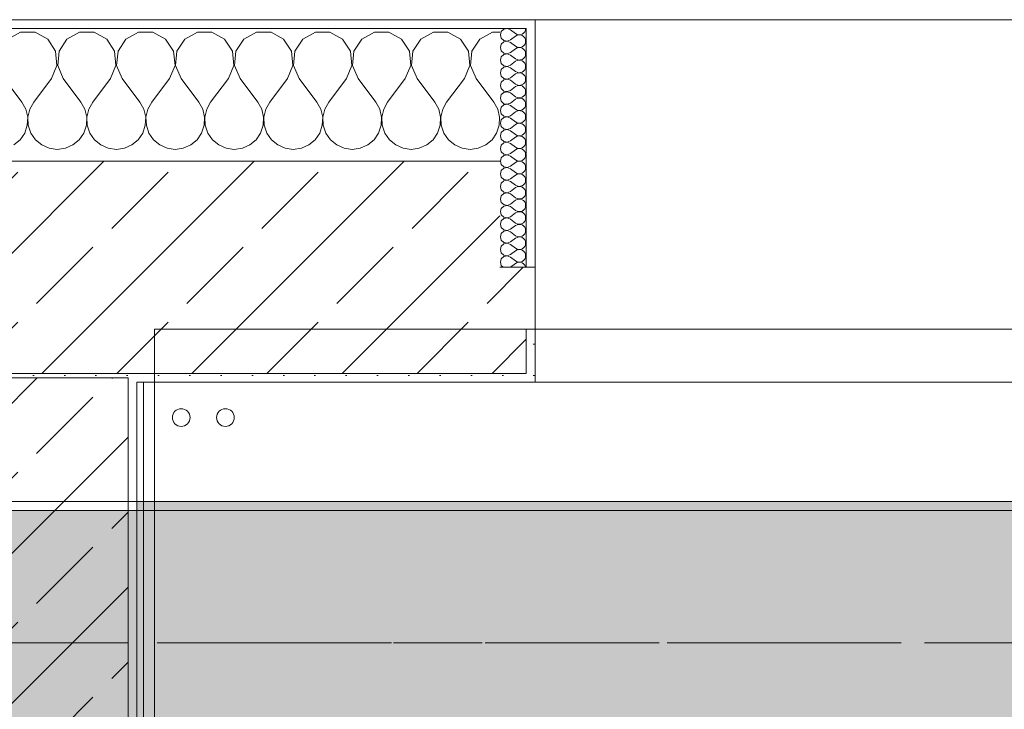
# Model space of a CAD drawing. Header units: metres. Extents: x -3.6 to 84.5, y -11 to 16.8.
# Tile 139 of 256: x 14.957 to 16.07, y 13.075 to 13.855. Entities that reach past the tile are written whole.
import ezdxf

# ---------------------------------------------------------------- set-up
doc = ezdxf.new("R2010")
doc.units = ezdxf.units.M
doc.header["$MEASUREMENT"] = 0
doc.linetypes.add('Achse', pattern=[0.2, 0.1, -0.05, 0, -0.05])
doc.linetypes.add('Strichlinie doppelt', pattern=[0.546806, 0.264583, -0.105833, 0.070556, -0.105833])
for name, color, linetype in [('451 - Universal.Achsen Raster', 7, 'Continuous'), ('604 - Struktur.Wand Aussen', 7, 'Continuous'), ('607 - Struktur.Stütze', 7, 'Continuous'), ('608 - Struktur.Träger', 7, 'Continuous'), ('801 - HKLSE.Heizung_ Klima_ Lüftung', 7, 'Continuous'), ('Neubau_606 - Struktur.Wand Innen Ausbau', 7, 'Continuous'), ('Neubau_653 - Abdeckung.TB Verkofferung', 7, 'Continuous')]:
    doc.layers.add(name, color=color, linetype=linetype)
pattern_1 = [(45, (0, 0), (-0.0848528, 0.0848528), []), (45, (-0.04243, 0.04243), (-0.0848528, 0.0848528), [0.09, -0.03])]
pattern_2 = [(45, (0, 0), (-0.01767767, 0.01767767), [0, -0.025])]
pattern_3 = [(0, (0, 0), (0, 0.08660254), [0, -0.05]), (0, (0.025, 0.0433), (0, 0.08660254), [0, -0.05])]

# ---------------------------------------------------------------- blocks, each defined once
blk = doc.blocks.new('*X20')
at = {"layer": '604 - Struktur.Wand Aussen', "color": 7, "linetype": 'Continuous', "lineweight": 5}
for p, q in [((14.9585, 13.8407), (14.9442, 13.833)), ((14.9748, 13.8407), (14.9585, 13.8407)), ((14.9891, 13.833), (14.9748, 13.8407)), ((14.9981, 13.8195), (14.9891, 13.833)), ((15.0109, 13.833), (15.0019, 13.8195)), ((15.0252, 13.8407), (15.0109, 13.833)), ((15.0415, 13.8407), (15.0252, 13.8407)), ((15.0558, 13.833), (15.0415, 13.8407)), ((15.0648, 13.8195), (15.0558, 13.833)), ((15.0776, 13.833), (15.0686, 13.8195)), ((15.0919, 13.8407), (15.0776, 13.833)), ((15.1081, 13.8407), (15.0919, 13.8407)), ((15.1224, 13.833), (15.1081, 13.8407)), ((15.1314, 13.8195), (15.1224, 13.833)), ((15.1442, 13.833), (15.1352, 13.8195)), ((15.1585, 13.8407), (15.1442, 13.833)), ((15.1748, 13.8407), (15.1585, 13.8407)), ((15.1891, 13.833), (15.1748, 13.8407)), ((15.1981, 13.8195), (15.1891, 13.833)), ((15.2109, 13.833), (15.2019, 13.8195)), ((15.2252, 13.8407), (15.2109, 13.833)), ((15.2415, 13.8407), (15.2252, 13.8407)), ((15.2558, 13.833), (15.2415, 13.8407)), ((15.2648, 13.8195), (15.2558, 13.833)), ((15.2776, 13.833), (15.2686, 13.8195)), ((15.2919, 13.8407), (15.2776, 13.833)), ((15.3081, 13.8407), (15.2919, 13.8407)), ((15.3224, 13.833), (15.3081, 13.8407)), ((15.3314, 13.8195), (15.3224, 13.833)), ((15.3442, 13.833), (15.3352, 13.8195)), ((15.3585, 13.8407), (15.3442, 13.833)), ((15.3748, 13.8407), (15.3585, 13.8407)), ((15.3891, 13.833), (15.3748, 13.8407)), ((15.3981, 13.8195), (15.3891, 13.833)), ((15.4109, 13.833), (15.4019, 13.8195)), ((15.4252, 13.8407), (15.4109, 13.833)), ((15.4415, 13.8407), (15.4252, 13.8407)), ((15.4558, 13.833), (15.4415, 13.8407)), ((15.4648, 13.8195), (15.4558, 13.833)), ((15.4776, 13.833), (15.4686, 13.8195)), ((15.4919, 13.8407), (15.4776, 13.833)), ((15.5, 13.8407), (15.4919, 13.8407)), ((14.9996, 13.8033), (14.9981, 13.8195)), ((15.0019, 13.8195), (15.0004, 13.8033)), ((15.0663, 13.8033), (15.0648, 13.8195)), ((15.0686, 13.8195), (15.067, 13.8033)), ((15.133, 13.8033), (15.1314, 13.8195)), ((15.1352, 13.8195), (15.1337, 13.8033)), ((15.1996, 13.8033), (15.1981, 13.8195)), ((15.2019, 13.8195), (15.2004, 13.8033)), ((15.2663, 13.8033), (15.2648, 13.8195)), ((15.2686, 13.8195), (15.267, 13.8033)), ((15.333, 13.8033), (15.3314, 13.8195)), ((15.3352, 13.8195), (15.3337, 13.8033)), ((15.3996, 13.8033), (15.3981, 13.8195)), ((15.4019, 13.8195), (15.4004, 13.8033)), ((15.4663, 13.8033), (15.4648, 13.8195)), ((15.4686, 13.8195), (15.467, 13.8033)), ((14.9933, 13.7883), (14.9996, 13.8033)), ((15.0004, 13.8033), (15.0067, 13.7883)), ((15.06, 13.7883), (15.0663, 13.8033)), ((15.067, 13.8033), (15.0733, 13.7883)), ((15.1267, 13.7883), (15.133, 13.8033)), ((15.1337, 13.8033), (15.14, 13.7883)), ((15.1933, 13.7883), (15.1996, 13.8033)), ((15.2004, 13.8033), (15.2067, 13.7883)), ((15.26, 13.7883), (15.2663, 13.8033)), ((15.267, 13.8033), (15.2733, 13.7883)), ((15.3267, 13.7883), (15.333, 13.8033)), ((15.3337, 13.8033), (15.34, 13.7883)), ((15.3933, 13.7883), (15.3996, 13.8033)), ((15.4004, 13.8033), (15.4067, 13.7883)), ((15.46, 13.7883), (15.4663, 13.8033)), ((15.467, 13.8033), (15.4733, 13.7883)), ((14.94, 13.7883), (14.96, 13.7617)), ((14.9933, 13.7883), (14.9733, 13.7617)), ((15.0067, 13.7883), (15.0267, 13.7617)), ((15.06, 13.7883), (15.04, 13.7617)), ((15.0733, 13.7883), (15.0933, 13.7617)), ((15.1267, 13.7883), (15.1067, 13.7617)), ((15.14, 13.7883), (15.16, 13.7617)), ((15.1933, 13.7883), (15.1733, 13.7617)), ((15.2067, 13.7883), (15.2267, 13.7617)), ((15.26, 13.7883), (15.24, 13.7617)), ((15.2733, 13.7883), (15.2933, 13.7617)), ((15.3267, 13.7883), (15.3067, 13.7617)), ((15.34, 13.7883), (15.36, 13.7617)), ((15.3933, 13.7883), (15.3733, 13.7617)), ((15.4067, 13.7883), (15.4267, 13.7617)), ((15.46, 13.7883), (15.44, 13.7617)), ((15.4733, 13.7883), (15.4933, 13.7617)), ((14.9645, 13.7536), (14.96, 13.7617)), ((14.9733, 13.7617), (14.9689, 13.7536)), ((15.0311, 13.7536), (15.0267, 13.7617)), ((15.04, 13.7617), (15.0355, 13.7536)), ((15.0978, 13.7536), (15.0933, 13.7617)), ((15.1067, 13.7617), (15.1022, 13.7536)), ((15.1645, 13.7536), (15.16, 13.7617)), ((15.1733, 13.7617), (15.1689, 13.7536)), ((15.2311, 13.7536), (15.2267, 13.7617)), ((15.24, 13.7617), (15.2355, 13.7536)), ((15.2978, 13.7536), (15.2933, 13.7617)), ((15.3067, 13.7617), (15.3022, 13.7536)), ((15.3645, 13.7536), (15.36, 13.7617)), ((15.3733, 13.7617), (15.3689, 13.7536)), ((15.4311, 13.7536), (15.4267, 13.7617)), ((15.44, 13.7617), (15.4355, 13.7536)), ((15.4978, 13.7536), (15.4933, 13.7617)), ((14.9665, 13.7447), (14.9645, 13.7536)), ((14.9661, 13.7355), (14.9665, 13.7447)), ((14.9689, 13.7536), (14.9668, 13.7447)), ((14.9668, 13.7447), (14.9672, 13.7355)), ((15.0332, 13.7447), (15.0311, 13.7536)), ((15.0328, 13.7355), (15.0332, 13.7447)), ((15.0355, 13.7536), (15.0335, 13.7447)), ((15.0335, 13.7447), (15.0339, 13.7355)), ((15.0999, 13.7447), (15.0978, 13.7536)), ((15.0994, 13.7355), (15.0999, 13.7447)), ((15.1022, 13.7536), (15.1001, 13.7447)), ((15.1001, 13.7447), (15.1006, 13.7355)), ((15.1665, 13.7447), (15.1645, 13.7536)), ((15.1661, 13.7355), (15.1665, 13.7447)), ((15.1689, 13.7536), (15.1668, 13.7447)), ((15.1668, 13.7447), (15.1672, 13.7355)), ((15.2332, 13.7447), (15.2311, 13.7536)), ((15.2328, 13.7355), (15.2332, 13.7447)), ((15.2355, 13.7536), (15.2335, 13.7447)), ((15.2335, 13.7447), (15.2339, 13.7355)), ((15.2999, 13.7447), (15.2978, 13.7536)), ((15.2994, 13.7355), (15.2999, 13.7447)), ((15.3022, 13.7536), (15.3001, 13.7447)), ((15.3001, 13.7447), (15.3006, 13.7355)), ((15.3665, 13.7447), (15.3645, 13.7536)), ((15.3661, 13.7355), (15.3665, 13.7447)), ((15.3689, 13.7536), (15.3668, 13.7447)), ((15.3668, 13.7447), (15.3672, 13.7355)), ((15.4332, 13.7447), (15.4311, 13.7536)), ((15.4328, 13.7355), (15.4332, 13.7447)), ((15.4355, 13.7536), (15.4335, 13.7447)), ((15.4335, 13.7447), (15.4339, 13.7355)), ((15.4999, 13.7447), (15.4978, 13.7536)), ((15.4994, 13.7355), (15.4999, 13.7447)), ((14.9631, 13.7268), (14.9661, 13.7355)), ((14.9672, 13.7355), (14.9702, 13.7268)), ((15.0298, 13.7268), (15.0328, 13.7355)), ((15.0339, 13.7355), (15.0369, 13.7268)), ((15.0965, 13.7268), (15.0994, 13.7355)), ((15.1006, 13.7355), (15.1035, 13.7268)), ((15.1631, 13.7268), (15.1661, 13.7355)), ((15.1672, 13.7355), (15.1702, 13.7268)), ((15.2298, 13.7268), (15.2328, 13.7355)), ((15.2339, 13.7355), (15.2369, 13.7268)), ((15.2965, 13.7268), (15.2994, 13.7355)), ((15.3006, 13.7355), (15.3035, 13.7268)), ((15.3631, 13.7268), (15.3661, 13.7355)), ((15.3672, 13.7355), (15.3702, 13.7268)), ((15.4298, 13.7268), (15.4328, 13.7355)), ((15.4339, 13.7355), (15.4369, 13.7268)), ((15.4965, 13.7268), (15.4994, 13.7355)), ((14.9579, 13.7192), (14.9631, 13.7268)), ((14.9702, 13.7268), (14.9754, 13.7192)), ((15.0246, 13.7192), (15.0298, 13.7268)), ((15.0369, 13.7268), (15.0421, 13.7192)), ((15.0913, 13.7192), (15.0965, 13.7268)), ((15.1035, 13.7268), (15.1087, 13.7192)), ((15.1579, 13.7192), (15.1631, 13.7268)), ((15.1702, 13.7268), (15.1754, 13.7192)), ((15.2246, 13.7192), (15.2298, 13.7268)), ((15.2369, 13.7268), (15.2421, 13.7192)), ((15.2913, 13.7192), (15.2965, 13.7268)), ((15.3035, 13.7268), (15.3087, 13.7192)), ((15.3579, 13.7192), (15.3631, 13.7268)), ((15.3702, 13.7268), (15.3754, 13.7192)), ((15.4246, 13.7192), (15.4298, 13.7268)), ((15.4369, 13.7268), (15.4421, 13.7192)), ((15.4913, 13.7192), (15.4965, 13.7268)), ((14.9509, 13.7133), (14.9579, 13.7192)), ((14.9754, 13.7192), (14.9825, 13.7133)), ((14.9825, 13.7133), (14.9909, 13.7096)), ((14.9909, 13.7096), (15, 13.7083)), ((15, 13.7083), (15.0091, 13.7096)), ((15.0091, 13.7096), (15.0175, 13.7133)), ((15.0175, 13.7133), (15.0246, 13.7192)), ((15.0421, 13.7192), (15.0491, 13.7133)), ((15.0491, 13.7133), (15.0576, 13.7096)), ((15.0576, 13.7096), (15.0667, 13.7083)), ((15.0667, 13.7083), (15.0758, 13.7096)), ((15.0758, 13.7096), (15.0842, 13.7133)), ((15.0842, 13.7133), (15.0913, 13.7192)), ((15.1087, 13.7192), (15.1158, 13.7133)), ((15.1158, 13.7133), (15.1242, 13.7096)), ((15.1242, 13.7096), (15.1333, 13.7083)), ((15.1333, 13.7083), (15.1424, 13.7096)), ((15.1424, 13.7096), (15.1509, 13.7133)), ((15.1509, 13.7133), (15.1579, 13.7192)), ((15.1754, 13.7192), (15.1825, 13.7133)), ((15.1825, 13.7133), (15.1909, 13.7096)), ((15.1909, 13.7096), (15.2, 13.7083)), ((15.2, 13.7083), (15.2091, 13.7096)), ((15.2091, 13.7096), (15.2175, 13.7133)), ((15.2175, 13.7133), (15.2246, 13.7192)), ((15.2421, 13.7192), (15.2491, 13.7133)), ((15.2491, 13.7133), (15.2576, 13.7096)), ((15.2576, 13.7096), (15.2667, 13.7083)), ((15.2667, 13.7083), (15.2758, 13.7096)), ((15.2758, 13.7096), (15.2842, 13.7133)), ((15.2842, 13.7133), (15.2913, 13.7192)), ((15.3087, 13.7192), (15.3158, 13.7133)), ((15.3158, 13.7133), (15.3242, 13.7096)), ((15.3242, 13.7096), (15.3333, 13.7083)), ((15.3333, 13.7083), (15.3424, 13.7096)), ((15.3424, 13.7096), (15.3509, 13.7133)), ((15.3509, 13.7133), (15.3579, 13.7192)), ((15.3754, 13.7192), (15.3825, 13.7133)), ((15.3825, 13.7133), (15.3909, 13.7096)), ((15.3909, 13.7096), (15.4, 13.7083)), ((15.4, 13.7083), (15.4091, 13.7096)), ((15.4091, 13.7096), (15.4175, 13.7133)), ((15.4175, 13.7133), (15.4246, 13.7192)), ((15.4421, 13.7192), (15.4491, 13.7133)), ((15.4491, 13.7133), (15.4576, 13.7096)), ((15.4576, 13.7096), (15.4667, 13.7083)), ((15.4667, 13.7083), (15.4758, 13.7096)), ((15.4758, 13.7096), (15.4842, 13.7133)), ((15.4842, 13.7133), (15.4913, 13.7192))]:
    blk.add_line(p, q, dxfattribs=at)
blk = doc.blocks.new('*X42')
at = {"layer": '604 - Struktur.Wand Aussen', "color": 7, "linetype": 'Continuous', "lineweight": 5}
for p, q in [((15.5047, 13.8442), (15.5018, 13.8416)), ((15.5085, 13.845), (15.5047, 13.8442)), ((15.5121, 13.8436), (15.5085, 13.845)), ((15.5121, 13.8436), (15.5179, 13.8393)), ((15.5282, 13.8412), (15.529, 13.843)), ((15.529, 13.843), (15.5293, 13.845)), ((15.5018, 13.8416), (15.5007, 13.8379)), ((15.5007, 13.8379), (15.5018, 13.8341)), ((15.5018, 13.8341), (15.5047, 13.8315)), ((15.5085, 13.8307), (15.5121, 13.8321)), ((15.5121, 13.8321), (15.5179, 13.8364)), ((15.5179, 13.8393), (15.5196, 13.8383)), ((15.5196, 13.8374), (15.5179, 13.8364)), ((15.5196, 13.8383), (15.5215, 13.8379)), ((15.5215, 13.8378), (15.5196, 13.8374)), ((15.5215, 13.8379), (15.5235, 13.838)), ((15.5235, 13.8377), (15.5215, 13.8378)), ((15.5235, 13.838), (15.5253, 13.8386)), ((15.5253, 13.8371), (15.5235, 13.8377)), ((15.5253, 13.8386), (15.527, 13.8397)), ((15.527, 13.836), (15.5253, 13.8371)), ((15.527, 13.8397), (15.5282, 13.8412)), ((15.5282, 13.8345), (15.527, 13.836)), ((15.529, 13.8327), (15.5282, 13.8345)), ((15.5293, 13.8307), (15.529, 13.8327)), ((15.5018, 13.8273), (15.5007, 13.8236)), ((15.5007, 13.8236), (15.5018, 13.8198)), ((15.5047, 13.83), (15.5018, 13.8273)), ((15.5047, 13.8315), (15.5085, 13.8307)), ((15.5085, 13.8307), (15.5047, 13.83)), ((15.5121, 13.8293), (15.5085, 13.8307)), ((15.5121, 13.8293), (15.5179, 13.825)), ((15.5121, 13.8179), (15.5179, 13.8221)), ((15.5179, 13.825), (15.5196, 13.824)), ((15.5196, 13.8231), (15.5179, 13.8221)), ((15.5196, 13.824), (15.5215, 13.8236)), ((15.5215, 13.8235), (15.5196, 13.8231)), ((15.5215, 13.8236), (15.5235, 13.8237)), ((15.5235, 13.8234), (15.5215, 13.8235)), ((15.5235, 13.8237), (15.5253, 13.8243)), ((15.5253, 13.8228), (15.5235, 13.8234)), ((15.5253, 13.8243), (15.527, 13.8254)), ((15.527, 13.8217), (15.5253, 13.8228)), ((15.527, 13.8254), (15.5282, 13.827)), ((15.5282, 13.8202), (15.527, 13.8217)), ((15.5282, 13.827), (15.529, 13.8288)), ((15.529, 13.8288), (15.5293, 13.8307)), ((15.5018, 13.813), (15.5007, 13.8093)), ((15.5018, 13.8198), (15.5047, 13.8172)), ((15.5047, 13.8157), (15.5018, 13.813)), ((15.5047, 13.8172), (15.5085, 13.8165)), ((15.5085, 13.8164), (15.5047, 13.8157)), ((15.5085, 13.8165), (15.5121, 13.8179)), ((15.5121, 13.815), (15.5085, 13.8164)), ((15.5121, 13.815), (15.5179, 13.8107)), ((15.5179, 13.8107), (15.5196, 13.8098)), ((15.5196, 13.8098), (15.5215, 13.8093)), ((15.5215, 13.8093), (15.5235, 13.8094)), ((15.5235, 13.8094), (15.5253, 13.81)), ((15.5253, 13.81), (15.527, 13.8112)), ((15.527, 13.8112), (15.5282, 13.8127)), ((15.529, 13.8184), (15.5282, 13.8202)), ((15.5282, 13.8127), (15.529, 13.8145)), ((15.5293, 13.8164), (15.529, 13.8184)), ((15.529, 13.8145), (15.5293, 13.8164)), ((15.5007, 13.8093), (15.5018, 13.8055)), ((15.5018, 13.7988), (15.5007, 13.795)), ((15.5018, 13.8055), (15.5047, 13.8029)), ((15.5047, 13.8014), (15.5018, 13.7988)), ((15.5047, 13.8029), (15.5085, 13.8022)), ((15.5085, 13.8021), (15.5047, 13.8014)), ((15.5085, 13.8022), (15.5121, 13.8036)), ((15.5121, 13.8007), (15.5085, 13.8021)), ((15.5121, 13.8036), (15.5179, 13.8079)), ((15.5121, 13.8007), (15.5179, 13.7964)), ((15.5196, 13.8088), (15.5179, 13.8079)), ((15.5215, 13.8093), (15.5196, 13.8088)), ((15.5235, 13.8092), (15.5215, 13.8093)), ((15.5253, 13.8085), (15.5235, 13.8092)), ((15.527, 13.8074), (15.5253, 13.8085)), ((15.5282, 13.8059), (15.527, 13.8074)), ((15.527, 13.7969), (15.5282, 13.7984)), ((15.529, 13.8041), (15.5282, 13.8059)), ((15.5282, 13.7984), (15.529, 13.8002)), ((15.5293, 13.8021), (15.529, 13.8041)), ((15.529, 13.8002), (15.5293, 13.8021)), ((15.5007, 13.795), (15.5018, 13.7912)), ((15.5018, 13.7912), (15.5047, 13.7886)), ((15.5047, 13.7886), (15.5085, 13.7879)), ((15.5085, 13.7878), (15.5047, 13.7871)), ((15.5085, 13.7879), (15.5121, 13.7893)), ((15.5121, 13.7864), (15.5085, 13.7878)), ((15.5121, 13.7893), (15.5179, 13.7936)), ((15.5179, 13.7964), (15.5196, 13.7955)), ((15.5196, 13.7945), (15.5179, 13.7936)), ((15.5196, 13.7955), (15.5215, 13.795)), ((15.5215, 13.795), (15.5196, 13.7945)), ((15.5215, 13.795), (15.5235, 13.7951)), ((15.5235, 13.7949), (15.5215, 13.795)), ((15.5235, 13.7951), (15.5253, 13.7958)), ((15.5253, 13.7942), (15.5235, 13.7949)), ((15.5253, 13.7958), (15.527, 13.7969)), ((15.527, 13.7931), (15.5253, 13.7942)), ((15.5282, 13.7916), (15.527, 13.7931)), ((15.529, 13.7898), (15.5282, 13.7916)), ((15.5293, 13.7879), (15.529, 13.7898)), ((15.529, 13.7859), (15.5293, 13.7879)), ((15.5018, 13.7845), (15.5007, 13.7807)), ((15.5007, 13.7807), (15.5018, 13.777)), ((15.5047, 13.7871), (15.5018, 13.7845)), ((15.5018, 13.777), (15.5047, 13.7743)), ((15.5121, 13.7864), (15.5179, 13.7821)), ((15.5121, 13.775), (15.5179, 13.7793)), ((15.5179, 13.7821), (15.5196, 13.7812)), ((15.5196, 13.7802), (15.5179, 13.7793)), ((15.5196, 13.7812), (15.5215, 13.7807)), ((15.5215, 13.7807), (15.5196, 13.7802)), ((15.5215, 13.7807), (15.5235, 13.7808)), ((15.5235, 13.7806), (15.5215, 13.7807)), ((15.5235, 13.7808), (15.5253, 13.7815)), ((15.5253, 13.78), (15.5235, 13.7806)), ((15.5253, 13.7815), (15.527, 13.7826)), ((15.527, 13.7788), (15.5253, 13.78)), ((15.527, 13.7826), (15.5282, 13.7841)), ((15.5282, 13.7773), (15.527, 13.7788)), ((15.5282, 13.7841), (15.529, 13.7859)), ((15.529, 13.7755), (15.5282, 13.7773)), ((15.5018, 13.7702), (15.5007, 13.7664)), ((15.5007, 13.7664), (15.5018, 13.7627)), ((15.5047, 13.7728), (15.5018, 13.7702)), ((15.5047, 13.7743), (15.5085, 13.7736)), ((15.5085, 13.7735), (15.5047, 13.7728)), ((15.5085, 13.7736), (15.5121, 13.775)), ((15.5121, 13.7721), (15.5085, 13.7735)), ((15.5121, 13.7721), (15.5179, 13.7679)), ((15.5121, 13.7607), (15.5179, 13.765)), ((15.5179, 13.7679), (15.5196, 13.7669)), ((15.5196, 13.766), (15.5179, 13.765)), ((15.5196, 13.7669), (15.5215, 13.7665)), ((15.5215, 13.7664), (15.5196, 13.766)), ((15.5215, 13.7665), (15.5235, 13.7666)), ((15.5235, 13.7663), (15.5215, 13.7664)), ((15.5235, 13.7666), (15.5253, 13.7672)), ((15.5253, 13.7657), (15.5235, 13.7663)), ((15.5253, 13.7672), (15.527, 13.7683)), ((15.527, 13.7646), (15.5253, 13.7657)), ((15.527, 13.7683), (15.5282, 13.7698)), ((15.5282, 13.7698), (15.529, 13.7716)), ((15.5293, 13.7736), (15.529, 13.7755)), ((15.529, 13.7716), (15.5293, 13.7736)), ((15.5018, 13.7559), (15.5007, 13.7521)), ((15.5018, 13.7627), (15.5047, 13.76)), ((15.5047, 13.7585), (15.5018, 13.7559)), ((15.5047, 13.76), (15.5085, 13.7593)), ((15.5085, 13.7593), (15.5047, 13.7585)), ((15.5085, 13.7593), (15.5121, 13.7607)), ((15.5121, 13.7579), (15.5085, 13.7593)), ((15.5121, 13.7579), (15.5179, 13.7536)), ((15.5253, 13.7529), (15.527, 13.754)), ((15.5282, 13.763), (15.527, 13.7646)), ((15.527, 13.754), (15.5282, 13.7555)), ((15.529, 13.7612), (15.5282, 13.763)), ((15.5282, 13.7555), (15.529, 13.7573)), ((15.5293, 13.7593), (15.529, 13.7612)), ((15.529, 13.7573), (15.5293, 13.7593)), ((15.5007, 13.7521), (15.5018, 13.7484)), ((15.5018, 13.7484), (15.5047, 13.7458)), ((15.5047, 13.7442), (15.5018, 13.7416)), ((15.5047, 13.7458), (15.5085, 13.745)), ((15.5085, 13.745), (15.5047, 13.7442)), ((15.5085, 13.745), (15.5121, 13.7464)), ((15.5121, 13.7436), (15.5085, 13.745)), ((15.5121, 13.7464), (15.5179, 13.7507)), ((15.5121, 13.7436), (15.5179, 13.7393)), ((15.5179, 13.7536), (15.5196, 13.7526)), ((15.5196, 13.7517), (15.5179, 13.7507)), ((15.5196, 13.7526), (15.5215, 13.7522)), ((15.5215, 13.7521), (15.5196, 13.7517)), ((15.5215, 13.7522), (15.5235, 13.7523)), ((15.5235, 13.752), (15.5215, 13.7521)), ((15.5235, 13.7523), (15.5253, 13.7529)), ((15.5253, 13.7514), (15.5235, 13.752)), ((15.527, 13.7503), (15.5253, 13.7514)), ((15.5282, 13.7488), (15.527, 13.7503)), ((15.529, 13.747), (15.5282, 13.7488)), ((15.5282, 13.7412), (15.529, 13.743)), ((15.5293, 13.745), (15.529, 13.747)), ((15.529, 13.743), (15.5293, 13.745)), ((15.5018, 13.7416), (15.5007, 13.7379)), ((15.5007, 13.7379), (15.5018, 13.7341)), ((15.5018, 13.7341), (15.5047, 13.7315)), ((15.5085, 13.7307), (15.5121, 13.7321)), ((15.5121, 13.7321), (15.5179, 13.7364)), ((15.5179, 13.7393), (15.5196, 13.7383)), ((15.5196, 13.7374), (15.5179, 13.7364)), ((15.5196, 13.7383), (15.5215, 13.7379)), ((15.5215, 13.7378), (15.5196, 13.7374)), ((15.5215, 13.7379), (15.5235, 13.738)), ((15.5235, 13.7377), (15.5215, 13.7378)), ((15.5235, 13.738), (15.5253, 13.7386)), ((15.5253, 13.7371), (15.5235, 13.7377)), ((15.5253, 13.7386), (15.527, 13.7397)), ((15.527, 13.736), (15.5253, 13.7371)), ((15.527, 13.7397), (15.5282, 13.7412)), ((15.5282, 13.7345), (15.527, 13.736)), ((15.529, 13.7327), (15.5282, 13.7345)), ((15.5293, 13.7307), (15.529, 13.7327)), ((15.5018, 13.7273), (15.5007, 13.7236)), ((15.5007, 13.7236), (15.5018, 13.7198)), ((15.5047, 13.73), (15.5018, 13.7273)), ((15.5047, 13.7315), (15.5085, 13.7307)), ((15.5085, 13.7307), (15.5047, 13.73)), ((15.5121, 13.7293), (15.5085, 13.7307)), ((15.5121, 13.7293), (15.5179, 13.725)), ((15.5121, 13.7179), (15.5179, 13.7221)), ((15.5179, 13.725), (15.5196, 13.724)), ((15.5196, 13.7231), (15.5179, 13.7221)), ((15.5196, 13.724), (15.5215, 13.7236)), ((15.5215, 13.7235), (15.5196, 13.7231)), ((15.5215, 13.7236), (15.5235, 13.7237)), ((15.5235, 13.7234), (15.5215, 13.7235)), ((15.5235, 13.7237), (15.5253, 13.7243)), ((15.5253, 13.7228), (15.5235, 13.7234)), ((15.5253, 13.7243), (15.527, 13.7254)), ((15.527, 13.7217), (15.5253, 13.7228)), ((15.527, 13.7254), (15.5282, 13.727)), ((15.5282, 13.7202), (15.527, 13.7217)), ((15.5282, 13.727), (15.529, 13.7288)), ((15.529, 13.7288), (15.5293, 13.7307)), ((15.5018, 13.713), (15.5007, 13.7093)), ((15.5007, 13.7093), (15.5018, 13.7055)), ((15.5018, 13.7198), (15.5047, 13.7172)), ((15.5047, 13.7157), (15.5018, 13.713)), ((15.5047, 13.7172), (15.5085, 13.7165)), ((15.5085, 13.7164), (15.5047, 13.7157)), ((15.5085, 13.7165), (15.5121, 13.7179)), ((15.5121, 13.715), (15.5085, 13.7164)), ((15.5121, 13.715), (15.5179, 13.7107)), ((15.5179, 13.7107), (15.5196, 13.7098)), ((15.5196, 13.7098), (15.5215, 13.7093)), ((15.5215, 13.7093), (15.5196, 13.7088)), ((15.5215, 13.7093), (15.5235, 13.7094)), ((15.5235, 13.7092), (15.5215, 13.7093)), ((15.5235, 13.7094), (15.5253, 13.71)), ((15.5253, 13.71), (15.527, 13.7112)), ((15.527, 13.7112), (15.5282, 13.7127)), ((15.529, 13.7184), (15.5282, 13.7202)), ((15.5282, 13.7127), (15.529, 13.7145)), ((15.5293, 13.7164), (15.529, 13.7184)), ((15.529, 13.7145), (15.5293, 13.7164)), ((15.5018, 13.6988), (15.5007, 13.695)), ((15.5018, 13.7055), (15.5047, 13.7029)), ((15.5047, 13.7014), (15.5018, 13.6988)), ((15.5047, 13.7029), (15.5085, 13.7022)), ((15.5085, 13.7021), (15.5047, 13.7014)), ((15.5085, 13.7022), (15.5121, 13.7036)), ((15.5121, 13.7007), (15.5085, 13.7021)), ((15.5121, 13.7036), (15.5179, 13.7079)), ((15.5121, 13.7007), (15.5179, 13.6964)), ((15.5196, 13.7088), (15.5179, 13.7079)), ((15.5253, 13.7085), (15.5235, 13.7092)), ((15.527, 13.7074), (15.5253, 13.7085)), ((15.5282, 13.7059), (15.527, 13.7074)), ((15.527, 13.6969), (15.5282, 13.6984)), ((15.529, 13.7041), (15.5282, 13.7059)), ((15.5282, 13.6984), (15.529, 13.7002)), ((15.5293, 13.7021), (15.529, 13.7041)), ((15.529, 13.7002), (15.5293, 13.7021)), ((15.5007, 13.695), (15.5018, 13.6912)), ((15.5018, 13.6912), (15.5047, 13.6886)), ((15.5047, 13.6871), (15.5018, 13.6845)), ((15.5047, 13.6886), (15.5085, 13.6879)), ((15.5085, 13.6878), (15.5047, 13.6871)), ((15.5085, 13.6879), (15.5121, 13.6893)), ((15.5121, 13.6864), (15.5085, 13.6878)), ((15.5121, 13.6893), (15.5179, 13.6936)), ((15.5179, 13.6964), (15.5196, 13.6955)), ((15.5196, 13.6945), (15.5179, 13.6936)), ((15.5196, 13.6955), (15.5215, 13.695)), ((15.5215, 13.695), (15.5196, 13.6945)), ((15.5215, 13.695), (15.5235, 13.6951)), ((15.5235, 13.6949), (15.5215, 13.695)), ((15.5235, 13.6951), (15.5253, 13.6958)), ((15.5253, 13.6942), (15.5235, 13.6949)), ((15.5253, 13.6958), (15.527, 13.6969)), ((15.527, 13.6931), (15.5253, 13.6942)), ((15.5282, 13.6916), (15.527, 13.6931)), ((15.529, 13.6898), (15.5282, 13.6916)), ((15.5293, 13.6879), (15.529, 13.6898)), ((15.529, 13.6859), (15.5293, 13.6879)), ((15.5018, 13.6845), (15.5007, 13.6807)), ((15.5007, 13.6807), (15.5018, 13.677)), ((15.5018, 13.677), (15.5047, 13.6743)), ((15.5121, 13.6864), (15.5179, 13.6821)), ((15.5121, 13.675), (15.5179, 13.6793)), ((15.5179, 13.6821), (15.5196, 13.6812)), ((15.5196, 13.6802), (15.5179, 13.6793)), ((15.5196, 13.6812), (15.5215, 13.6807)), ((15.5215, 13.6807), (15.5196, 13.6802)), ((15.5215, 13.6807), (15.5235, 13.6808)), ((15.5235, 13.6806), (15.5215, 13.6807)), ((15.5235, 13.6808), (15.5253, 13.6815)), ((15.5253, 13.68), (15.5235, 13.6806)), ((15.5253, 13.6815), (15.527, 13.6826)), ((15.527, 13.6788), (15.5253, 13.68)), ((15.527, 13.6826), (15.5282, 13.6841)), ((15.5282, 13.6773), (15.527, 13.6788)), ((15.5282, 13.6841), (15.529, 13.6859)), ((15.529, 13.6755), (15.5282, 13.6773)), ((15.5018, 13.6702), (15.5007, 13.6664)), ((15.5007, 13.6664), (15.5018, 13.6627)), ((15.5047, 13.6728), (15.5018, 13.6702)), ((15.5047, 13.6743), (15.5085, 13.6736)), ((15.5085, 13.6735), (15.5047, 13.6728)), ((15.5085, 13.6736), (15.5121, 13.675)), ((15.5121, 13.6721), (15.5085, 13.6735)), ((15.5121, 13.6721), (15.5179, 13.6679)), ((15.5121, 13.6607), (15.5179, 13.665)), ((15.5179, 13.6679), (15.5196, 13.6669)), ((15.5196, 13.666), (15.5179, 13.665)), ((15.5196, 13.6669), (15.5215, 13.6665)), ((15.5215, 13.6664), (15.5196, 13.666)), ((15.5215, 13.6665), (15.5235, 13.6666)), ((15.5235, 13.6663), (15.5215, 13.6664)), ((15.5235, 13.6666), (15.5253, 13.6672)), ((15.5253, 13.6657), (15.5235, 13.6663)), ((15.5253, 13.6672), (15.527, 13.6683)), ((15.527, 13.6646), (15.5253, 13.6657)), ((15.527, 13.6683), (15.5282, 13.6698)), ((15.5282, 13.6698), (15.529, 13.6716)), ((15.5293, 13.6736), (15.529, 13.6755)), ((15.529, 13.6716), (15.5293, 13.6736)), ((15.5018, 13.6559), (15.5007, 13.6521)), ((15.5018, 13.6627), (15.5047, 13.66)), ((15.5047, 13.6585), (15.5018, 13.6559)), ((15.5047, 13.66), (15.5085, 13.6593)), ((15.5085, 13.6593), (15.5047, 13.6585)), ((15.5085, 13.6593), (15.5121, 13.6607)), ((15.5121, 13.6579), (15.5085, 13.6593)), ((15.5121, 13.6579), (15.5179, 13.6536)), ((15.5253, 13.6529), (15.527, 13.654)), ((15.5282, 13.663), (15.527, 13.6646)), ((15.527, 13.654), (15.5282, 13.6555)), ((15.529, 13.6612), (15.5282, 13.663)), ((15.5282, 13.6555), (15.529, 13.6573)), ((15.5293, 13.6593), (15.529, 13.6612)), ((15.529, 13.6573), (15.5293, 13.6593)), ((15.5007, 13.6521), (15.5018, 13.6484)), ((15.5018, 13.6484), (15.5047, 13.6458)), ((15.5047, 13.6442), (15.5018, 13.6416)), ((15.5047, 13.6458), (15.5085, 13.645)), ((15.5085, 13.645), (15.5047, 13.6442)), ((15.5085, 13.645), (15.5121, 13.6464)), ((15.5121, 13.6436), (15.5085, 13.645)), ((15.5121, 13.6464), (15.5179, 13.6507)), ((15.5121, 13.6436), (15.5179, 13.6393)), ((15.5179, 13.6536), (15.5196, 13.6526)), ((15.5196, 13.6517), (15.5179, 13.6507)), ((15.5196, 13.6526), (15.5215, 13.6522)), ((15.5215, 13.6521), (15.5196, 13.6517)), ((15.5215, 13.6522), (15.5235, 13.6523)), ((15.5235, 13.652), (15.5215, 13.6521)), ((15.5235, 13.6523), (15.5253, 13.6529)), ((15.5253, 13.6514), (15.5235, 13.652)), ((15.527, 13.6503), (15.5253, 13.6514)), ((15.5282, 13.6488), (15.527, 13.6503)), ((15.529, 13.647), (15.5282, 13.6488)), ((15.5282, 13.6412), (15.529, 13.643)), ((15.5293, 13.645), (15.529, 13.647)), ((15.529, 13.643), (15.5293, 13.645)), ((15.5018, 13.6416), (15.5007, 13.6379)), ((15.5007, 13.6379), (15.5018, 13.6341)), ((15.5018, 13.6341), (15.5047, 13.6315)), ((15.5047, 13.6315), (15.5085, 13.6307)), ((15.5085, 13.6307), (15.5121, 13.6321)), ((15.5121, 13.6321), (15.5179, 13.6364)), ((15.5179, 13.6393), (15.5196, 13.6383)), ((15.5196, 13.6374), (15.5179, 13.6364)), ((15.5196, 13.6383), (15.5215, 13.6379)), ((15.5215, 13.6378), (15.5196, 13.6374)), ((15.5215, 13.6379), (15.5235, 13.638)), ((15.5235, 13.6377), (15.5215, 13.6378)), ((15.5235, 13.638), (15.5253, 13.6386)), ((15.5253, 13.6371), (15.5235, 13.6377)), ((15.5253, 13.6386), (15.527, 13.6397)), ((15.527, 13.636), (15.5253, 13.6371)), ((15.527, 13.6397), (15.5282, 13.6412)), ((15.5282, 13.6345), (15.527, 13.636)), ((15.529, 13.6327), (15.5282, 13.6345)), ((15.5293, 13.6307), (15.529, 13.6327)), ((15.5018, 13.6273), (15.5007, 13.6236)), ((15.5007, 13.6236), (15.5018, 13.6198)), ((15.5047, 13.63), (15.5018, 13.6273)), ((15.5085, 13.6307), (15.5047, 13.63)), ((15.5121, 13.6293), (15.5085, 13.6307)), ((15.5121, 13.6293), (15.5179, 13.625)), ((15.5121, 13.6179), (15.5179, 13.6221)), ((15.5179, 13.625), (15.5196, 13.624)), ((15.5196, 13.6231), (15.5179, 13.6221)), ((15.5196, 13.624), (15.5215, 13.6236)), ((15.5215, 13.6235), (15.5196, 13.6231)), ((15.5215, 13.6236), (15.5235, 13.6237)), ((15.5235, 13.6234), (15.5215, 13.6235)), ((15.5235, 13.6237), (15.5253, 13.6243)), ((15.5253, 13.6228), (15.5235, 13.6234)), ((15.5253, 13.6243), (15.527, 13.6254)), ((15.527, 13.6217), (15.5253, 13.6228)), ((15.527, 13.6254), (15.5282, 13.627)), ((15.5282, 13.6202), (15.527, 13.6217)), ((15.5282, 13.627), (15.529, 13.6288)), ((15.529, 13.6288), (15.5293, 13.6307)), ((15.5018, 13.613), (15.5007, 13.6093)), ((15.5007, 13.6093), (15.5018, 13.6055)), ((15.5018, 13.6198), (15.5047, 13.6172)), ((15.5047, 13.6157), (15.5018, 13.613)), ((15.5047, 13.6172), (15.5085, 13.6165)), ((15.5085, 13.6164), (15.5047, 13.6157)), ((15.5085, 13.6165), (15.5121, 13.6179)), ((15.5121, 13.615), (15.5085, 13.6164)), ((15.5121, 13.615), (15.5179, 13.6107)), ((15.5179, 13.6107), (15.5196, 13.6098)), ((15.5196, 13.6098), (15.5215, 13.6093)), ((15.5215, 13.6093), (15.5196, 13.6088)), ((15.5215, 13.6093), (15.5235, 13.6094)), ((15.5235, 13.6092), (15.5215, 13.6093)), ((15.5235, 13.6094), (15.5253, 13.61)), ((15.5253, 13.6085), (15.5235, 13.6092)), ((15.5253, 13.61), (15.527, 13.6112)), ((15.527, 13.6112), (15.5282, 13.6127)), ((15.529, 13.6184), (15.5282, 13.6202)), ((15.5282, 13.6127), (15.529, 13.6145)), ((15.5293, 13.6164), (15.529, 13.6184)), ((15.529, 13.6145), (15.5293, 13.6164)), ((15.5018, 13.5988), (15.5007, 13.595)), ((15.5018, 13.6055), (15.5047, 13.6029)), ((15.5047, 13.6014), (15.5018, 13.5988)), ((15.5047, 13.6029), (15.5085, 13.6022)), ((15.5085, 13.6021), (15.5047, 13.6014)), ((15.5085, 13.6022), (15.5121, 13.6036)), ((15.5121, 13.6007), (15.5085, 13.6021)), ((15.5121, 13.6036), (15.5179, 13.6079)), ((15.5121, 13.6007), (15.5179, 13.5964)), ((15.5196, 13.6088), (15.5179, 13.6079)), ((15.527, 13.6074), (15.5253, 13.6085)), ((15.5282, 13.6059), (15.527, 13.6074)), ((15.527, 13.5969), (15.5282, 13.5984)), ((15.529, 13.6041), (15.5282, 13.6059)), ((15.5282, 13.5984), (15.529, 13.6002)), ((15.5293, 13.6021), (15.529, 13.6041)), ((15.529, 13.6002), (15.5293, 13.6021)), ((15.5007, 13.595), (15.5018, 13.5912)), ((15.5018, 13.5912), (15.5047, 13.5886)), ((15.5047, 13.5871), (15.5018, 13.5845)), ((15.5047, 13.5886), (15.5085, 13.5879)), ((15.5085, 13.5878), (15.5047, 13.5871)), ((15.5085, 13.5879), (15.5121, 13.5893)), ((15.5121, 13.5864), (15.5085, 13.5878)), ((15.5121, 13.5893), (15.5179, 13.5936)), ((15.5179, 13.5964), (15.5196, 13.5955)), ((15.5196, 13.5945), (15.5179, 13.5936)), ((15.5196, 13.5955), (15.5215, 13.595)), ((15.5215, 13.595), (15.5196, 13.5945)), ((15.5215, 13.595), (15.5235, 13.5951)), ((15.5235, 13.5949), (15.5215, 13.595)), ((15.5235, 13.5951), (15.5253, 13.5958)), ((15.5253, 13.5942), (15.5235, 13.5949)), ((15.5253, 13.5958), (15.527, 13.5969)), ((15.527, 13.5931), (15.5253, 13.5942)), ((15.5282, 13.5916), (15.527, 13.5931)), ((15.529, 13.5898), (15.5282, 13.5916)), ((15.5293, 13.5879), (15.529, 13.5898)), ((15.529, 13.5859), (15.5293, 13.5879)), ((15.5018, 13.5845), (15.5007, 13.5807)), ((15.5007, 13.5807), (15.5018, 13.577)), ((15.5018, 13.577), (15.5039, 13.575)), ((15.5121, 13.5864), (15.5179, 13.5821)), ((15.5121, 13.575), (15.5179, 13.5793)), ((15.5179, 13.5821), (15.5196, 13.5812)), ((15.5196, 13.5802), (15.5179, 13.5793)), ((15.5196, 13.5812), (15.5215, 13.5807)), ((15.5215, 13.5807), (15.5196, 13.5802)), ((15.5215, 13.5807), (15.5235, 13.5808)), ((15.5235, 13.5806), (15.5215, 13.5807)), ((15.5235, 13.5808), (15.5253, 13.5815)), ((15.5253, 13.58), (15.5235, 13.5806)), ((15.5253, 13.5815), (15.527, 13.5826)), ((15.527, 13.5788), (15.5253, 13.58)), ((15.527, 13.5826), (15.5282, 13.5841)), ((15.5282, 13.5773), (15.527, 13.5788)), ((15.5282, 13.5841), (15.529, 13.5859)), ((15.529, 13.5755), (15.5282, 13.5773)), ((15.5291, 13.575), (15.529, 13.5755))]:
    blk.add_line(p, q, dxfattribs=at)

msp = doc.modelspace()

# ---------------------------------------------------------------- hatches: boundary and pattern name
at = {"layer": '604 - Struktur.Wand Aussen', "linetype": 'Continuous', "lineweight": 0, "true_color": 0x000000}
h = msp.add_hatch(dxfattribs=at)
h.set_pattern_fill('Verputz_0001', color=18, style=0, pattern_type=2)
h.set_pattern_definition(pattern_3)
h.paths.add_polyline_path([(15.53, 13.855), (14.283, 13.855), (14.283, 13.845), (15.53, 13.845)])
h = msp.add_hatch(dxfattribs=at)
h.set_pattern_fill('Verputz_0001', color=18, style=0, pattern_type=2)
h.set_pattern_definition(pattern_3)
h.paths.add_polyline_path([(15.53, 13.855), (15.53, 13.575), (15.54, 13.575), (15.54, 13.855)])
h = msp.add_hatch(dxfattribs=at)
h.set_pattern_fill('Beton__Stahlbeton_0001', color=18, style=0, pattern_type=2)
h.set_pattern_definition(pattern_1)
h.paths.add_polyline_path([(14.273, 13.61), (14.283, 13.61), (14.283, 13.455), (15.53, 13.455), (15.53, 13.505), (15.54, 13.505), (15.54, 13.575), (15.53, 13.575), (15.5, 13.575), (15.5, 13.695), (14.273, 13.695)])
h = msp.add_hatch(dxfattribs=at)
h.set_pattern_fill('Gips_0001', color=18, style=0, pattern_type=2)
h.set_pattern_definition(pattern_2)
h.paths.add_polyline_path([(15.53, 13.445), (15.54, 13.445), (15.54, 13.505), (15.53, 13.505)])
h = msp.add_hatch(dxfattribs=at)
h.set_pattern_fill('Gips_0001', color=18, style=0, pattern_type=2)
h.set_pattern_definition(pattern_2)
h.paths.add_polyline_path([(15.09, 13.455), (15.09, 13.445), (15.53, 13.445), (15.53, 13.455)])
at = {"layer": '607 - Struktur.Stütze', "linetype": 'Continuous', "lineweight": 0, "true_color": 0x000000}
h = msp.add_hatch(dxfattribs=at)
h.set_pattern_fill('Gips_0001', color=18, style=0, pattern_type=2)
h.set_pattern_definition(pattern_2)
h.paths.add_polyline_path([(14.77, 13.455), (14.77, 13.445), (14.78, 13.445), (14.78, 13.45), (15.08, 13.45), (15.08, 13.445), (15.09, 13.445), (15.09, 13.455)])
h = msp.add_hatch(dxfattribs=at)
h.set_pattern_fill('Beton__Stahlbeton_0001', color=18, style=0, pattern_type=2)
h.set_pattern_definition(pattern_1)
h.paths.add_polyline_path([(14.78, 13), (15.08, 13), (15.08, 13.45), (14.78, 13.45)])
h = msp.add_hatch(dxfattribs=at)
h.set_pattern_fill('Gips_0001', color=18, style=0, pattern_type=2)
h.set_pattern_definition(pattern_2)
h.paths.add_polyline_path([(15, 12.99), (15.09, 12.99), (15.09, 13.445), (15.08, 13.445), (15.08, 13), (15, 13)])
at = {"layer": '608 - Struktur.Träger', "linetype": 'Continuous', "lineweight": 0, "true_color": 0x000000}
h = msp.add_hatch(dxfattribs=at)
h.set_pattern_fill('Gips_0001', color=18, style=0, pattern_type=2)
h.set_pattern_definition(pattern_2)
h.paths.add_polyline_path([(15.09, 13.31), (15.09, 13.3), (18.37, 13.3), (18.37, 13.31)])
h = msp.add_hatch(dxfattribs=at)
h.set_pattern_fill('Beton__Stahlbeton_0001', color=18, style=0, pattern_type=2)
h.set_pattern_definition(pattern_1)
h.paths.add_polyline_path([(15.09, 13.3), (14.78, 13.3), (14.78, 13), (15.09, 13), (18.37, 13), (18.69, 13), (21.97, 13), (22.29, 13), (25.57, 13), (25.89, 13), (29.17, 13), (29.49, 13), (32.77, 13), (33.09, 13), (36.37, 13), (36.69, 13), (39.97, 13), (40.29, 13), (43.57, 13), (43.89, 13), (47.17, 13), (47.48, 13), (47.48, 13.3), (47.17, 13.3), (43.89, 13.3), (43.57, 13.3), (40.29, 13.3), (39.97, 13.3), (36.69, 13.3), (36.37, 13.3), (33.09, 13.3), (32.77, 13.3), (29.49, 13.3), (29.17, 13.3), (25.89, 13.3), (25.57, 13.3), (22.29, 13.3), (21.97, 13.3), (18.69, 13.3), (18.37, 13.3)])
at = {"layer": 'Neubau_606 - Struktur.Wand Innen Ausbau', "linetype": 'Continuous', "lineweight": 0, "true_color": 0x000000}
h = msp.add_hatch(dxfattribs=at)
h.set_pattern_fill('Gips_0001', color=18, style=0, pattern_type=2)
h.set_pattern_definition(pattern_2)
h.paths.add_polyline_path([(15.11, 13.445), (15.0975, 13.445), (15.0975, 12.7025), (15.11, 12.7025)])

# ---------------------------------------------------------------- linework, layer by layer
at = {"layer": '451 - Universal.Achsen Raster', "color": 160, "linetype": 'Strichlinie doppelt', "lineweight": 9, "true_color": 0x3232ff}
msp.add_line((64.935, 13.15), (-3.175, 13.15), dxfattribs=at)
at = {"layer": '604 - Struktur.Wand Aussen', "color": 7, "linetype": 'Continuous', "lineweight": 5}
for p, q in [((15.53, 13.855), (15.54, 13.855)), ((15.54, 13.855), (15.54, 13.845)), ((15.5, 13.845), (14.313, 13.845)), ((15.5, 13.845), (15.53, 13.845)), ((15.53, 13.575), (15.53, 13.845)), ((15.53, 13.845), (15.53, 13.575)), ((15.54, 13.845), (15.54, 13.705)), ((15.54, 13.705), (15.54, 13.695)), ((15.54, 13.695), (15.54, 13.575)), ((15.5, 13.575), (15.53, 13.575)), ((15.53, 13.575), (15.54, 13.575)), ((15.53, 13.505), (15.54, 13.505)), ((15.54, 13.505), (15.54, 13.455)), ((15.54, 13.455), (15.54, 13.445)), ((15.53, 13.445), (15.54, 13.445))]:
    msp.add_line(p, q, dxfattribs=at)
at = {"layer": '604 - Struktur.Wand Aussen', "color": 7, "linetype": 'Continuous', "lineweight": 13}
for p, q in [((17.94, 13.855), (15.54, 13.855)), ((15.5, 13.695), (14.313, 13.695)), ((15.54, 13.575), (15.54, 13.505)), ((15.53, 13.455), (15.53, 13.505)), ((14.283, 13.455), (15.53, 13.455)), ((15.54, 13.445), (17.94, 13.445))]:
    msp.add_line(p, q, dxfattribs=at)
at = {"layer": '604 - Struktur.Wand Aussen', "color": 7, "linetype": 'Continuous', "lineweight": 5, "flags": 128}
for points in [[(15.53, 13.855), (14.283, 13.855)], [(15.09, 13.445), (15.53, 13.445)]]:
    msp.add_lwpolyline(points, dxfattribs=at)
at = {"layer": '607 - Struktur.Stütze', "color": 7, "linetype": 'Continuous', "lineweight": 13, "flags": 128}
msp.add_lwpolyline([(14.78, 13), (15.08, 13), (15.08, 13.45), (14.78, 13.45)], close=True, dxfattribs=at)
at = {"layer": '607 - Struktur.Stütze', "color": 7, "linetype": 'Continuous', "lineweight": 5, "flags": 128}
msp.add_lwpolyline([(15, 12.99), (15.09, 12.99), (15.09, 13.445)], dxfattribs=at)
at = {"layer": '608 - Struktur.Träger', "color": 7, "linetype": 'Continuous', "lineweight": 13}
for p, q in [((14.78, 13.31), (47.48, 13.31)), ((15.09, 13.3), (14.78, 13.3)), ((18.37, 13.3), (15.09, 13.3))]:
    msp.add_line(p, q, dxfattribs=at)
at = {"layer": '608 - Struktur.Träger', "color": 7, "linetype": 'Continuous', "lineweight": 5}
for p, q in [((15.09, 13.31), (15.09, 13.3)), ((18.37, 13.31), (15.09, 13.31))]:
    msp.add_line(p, q, dxfattribs=at)
at = {"layer": '608 - Struktur.Träger', "color": 7, "linetype": 'Achse', "lineweight": 9}
msp.add_line((14.78, 13.15), (47.48, 13.15), dxfattribs=at)
at = {"layer": '801 - HKLSE.Heizung_ Klima_ Lüftung', "color": 7, "linetype": 'Continuous', "lineweight": 5}
for centre in [(15.14, 13.405), (15.19, 13.405)]:
    msp.add_circle(centre, 0.01, dxfattribs=at)
at = {"layer": 'Neubau_606 - Struktur.Wand Innen Ausbau', "color": 1, "linetype": 'Continuous', "lineweight": 5}
msp.add_line((15.0975, 12.7525), (15.0975, 13.445), dxfattribs=at)
at = {"layer": 'Neubau_606 - Struktur.Wand Innen Ausbau', "color": 1, "linetype": 'Continuous', "lineweight": 5, "flags": 128}
msp.add_lwpolyline([(15.11, 12.69), (15.11, 13.445)], dxfattribs=at)
at = {"layer": 'Neubau_653 - Abdeckung.TB Verkofferung', "color": 1, "linetype": 'Continuous', "lineweight": 9}
for p, q in [((15.11, 13.505), (47.24, 13.505)), ((15.11, 12.9505), (15.11, 13.505))]:
    msp.add_line(p, q, dxfattribs=at)

# ---------------------------------------------------------------- block references
at = {"layer": '604 - Struktur.Wand Aussen', "color": 7, "lineweight": 18}
for name in ['*X42', '*X20']:
    msp.add_blockref(name, (0, 0), dxfattribs=at)

doc.saveas('drawing.dxf')
